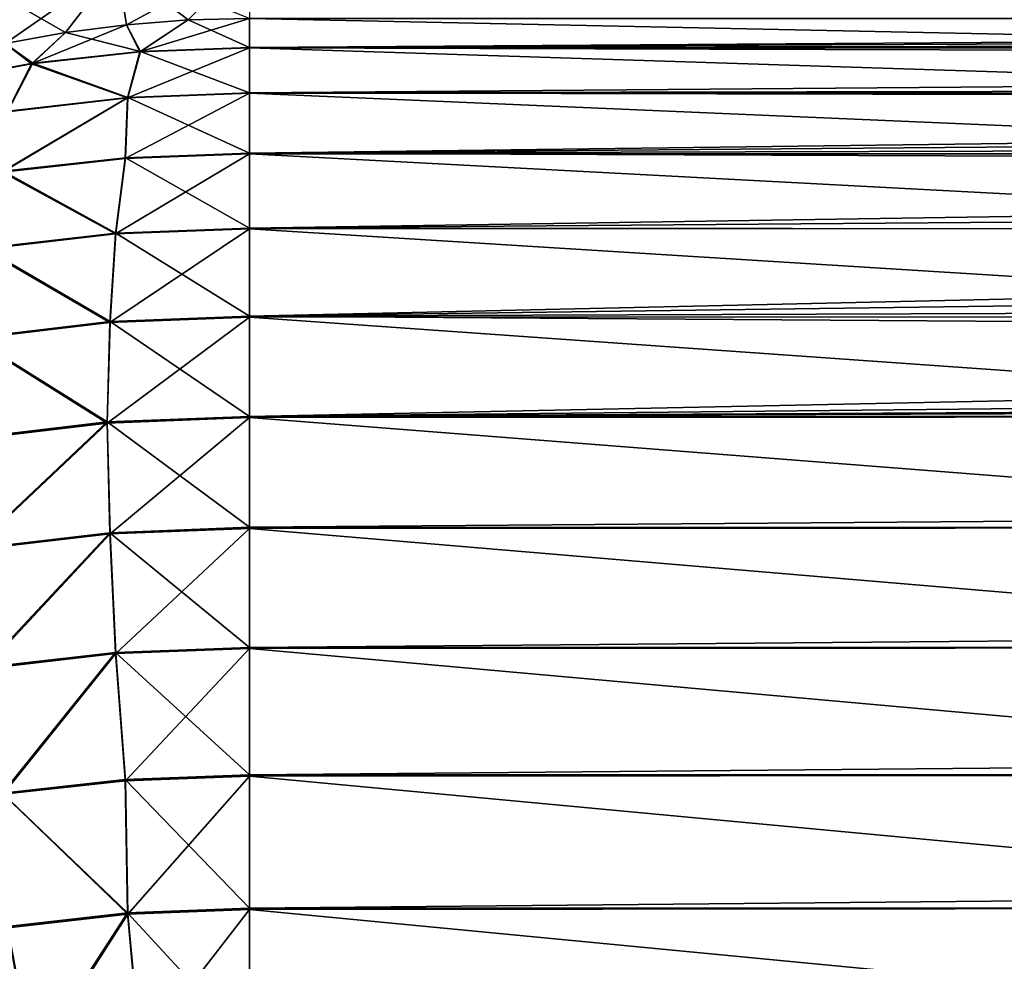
# Model space of a CAD drawing. Header units: metres. Extents: x -90 to 304, y -90 to 74.
# Tile 7 of 256: x -74 to -64, y 3 to 13. Entities that reach past the tile are written whole.
import ezdxf

# ---------------------------------------------------------------- set-up
doc = ezdxf.new("R2010")
doc.units = ezdxf.units.M
doc.layers.add('solid_21662050_350', color=7, linetype='CONTINUOUS')

msp = doc.modelspace()

# ---------------------------------------------------------------- linework, layer by layer
at = {"layer": 'solid_21662050_350'}
for points in [[(-72.749519, 12.976078, -12.342869), (-72.843575, 13.577637, -7.438608), (-71.5, 13.652762, -7.44563)], [(-72.123177, 13.024529, -12.350441), (-72.749519, 12.976078, -12.342869), (-71.5, 13.652762, -7.44563)], [(-72.123177, 13.024529, -12.350441), (-71.5, 13.652762, -7.44563), (-71.5, 13.040526, -12.352942)], [(-73.371788, 12.895407, 12.330261), (-72.843575, 13.57902, 7.423803), (-74.17025, 13.354582, 7.402866)], [(-73.982849, 12.783976, -12.312846), (-74.17025, 13.353204, -7.417629), (-72.843575, 13.577637, -7.438608)], [(-73.371788, 12.895407, -12.330261), (-73.982849, 12.783976, -12.312846), (-72.843575, 13.577637, -7.438608)], [(-73.371788, 12.895407, 12.330261), (-72.749519, 12.976078, 12.342869), (-72.843575, 13.57902, 7.423803)], [(-72.749519, 12.976078, -12.342869), (-73.371788, 12.895407, -12.330261), (-72.843575, 13.577637, -7.438608)], [(-72.123177, 13.024529, 12.350441), (-71.5, 13.040526, 12.352942), (-72.843575, 13.57902, 7.423803)], [(-72.749519, 12.976078, 12.342869), (-72.123177, 13.024529, 12.350441), (-72.843575, 13.57902, 7.423803)], [(-73.982841, 12.783977, 12.312846), (-73.371788, 12.895407, 12.330261), (-74.17025, 13.354582, 7.402866)], [(-72.614807, 12.699358, -13.68811), (-72.749519, 12.976078, -12.342869), (-72.123177, 13.024529, -12.350441)], [(-72.608826, 12.703571, 13.674947), (-72.123177, 13.024529, 12.350441), (-72.749519, 12.976078, 12.342869)], [(-72.614807, 12.699358, -13.68811), (-72.123177, 13.024529, -12.350441), (-71.5, 13.040526, -12.352942)], [(-72.614807, 12.699358, -13.68811), (-71.5, 13.040526, -12.352942), (-71.5, 12.740004, -13.735601)], [(-72.608826, 12.703571, 13.674947), (-71.5, 12.743814, 13.721967), (-72.123177, 13.024529, 12.350441)], [(-72.123177, 13.024529, 12.350441), (-71.5, 12.743814, 13.721967), (-71.5, 13.040526, 12.352942)], [(-28.332397, 13.040526, 12.352942), (-71.5, 13.040526, 12.352942), (-71.5, 12.743814, 13.721967)], [(-28.580746, 12.941209, 12.903863), (-28.332397, 13.040526, 12.352942), (-71.5, 12.743814, 13.721967)], [(-61.942936, 13.040526, -12.352942), (-57.140244, 12.740004, -13.735601), (-71.5, 13.040526, -12.352942)], [(-71.5, 12.740004, -13.735601), (-71.5, 13.040526, -12.352942), (-57.140244, 12.740004, -13.735601)], [(-73.715637, 12.577929, -13.54623), (-73.371788, 12.895407, -12.330261), (-72.749519, 12.976078, -12.342869)], [(-73.715637, 12.577929, -13.54623), (-72.749519, 12.976078, -12.342869), (-72.614807, 12.699358, -13.68811)], [(-72.608826, 12.703571, 13.674947), (-72.749519, 12.976078, 12.342869), (-73.371788, 12.895407, 12.330261)], [(-28.913422, 12.805092, 13.49343), (-28.580746, 12.941209, 12.903863), (-71.5, 12.743814, 13.721967)], [(-73.715637, 12.577929, -13.54623), (-73.982849, 12.783976, -12.312846), (-73.371788, 12.895407, -12.330261)], [(-73.703873, 12.583347, 13.534473), (-73.371788, 12.895407, 12.330261), (-73.982841, 12.783977, 12.312846)], [(-73.703873, 12.583347, 13.534473), (-72.608826, 12.703571, 13.674947), (-73.371788, 12.895407, 12.330261)], [(-74.788689, 12.377241, -13.311741), (-73.982849, 12.783976, -12.312846), (-73.715637, 12.577929, -13.54623)], [(-74.771545, 12.384633, 13.302291), (-73.703873, 12.583347, 13.534473), (-73.982841, 12.783977, 12.312846)], [(-72.740555, 12.231315, -15.019709), (-71.5, 12.740004, -13.735601), (-71.5, 12.278282, -15.074586)], [(-72.614807, 12.699358, -13.68811), (-71.5, 12.740004, -13.735601), (-72.740555, 12.231315, -15.019709)], [(-72.608826, 12.703571, 13.674947), (-71.5, 12.740004, 13.735601), (-71.5, 12.743814, 13.721967)], [(-72.608826, 12.703571, 13.674947), (-71.5, 12.283671, 15.061495), (-71.5, 12.740004, 13.735601)], [(-28.913422, 12.805092, 13.49343), (-71.5, 12.743814, 13.721967), (-71.5, 12.740004, 13.735601)], [(-29.358887, 12.6173, 14.145529), (-28.913422, 12.805092, 13.49343), (-71.5, 12.740004, 13.735601)], [(-29.358887, 12.6173, 14.145529), (-71.5, 12.740004, 13.735601), (-71.5, 12.283671, 15.061495)], [(-71.5, 12.740004, -13.735601), (-57.140244, 12.740004, -13.735601), (-57.140244, 12.278822, -15.073277)], [(-71.5, 12.278282, -15.074586), (-71.5, 12.740004, -13.735601), (-57.140244, 12.278822, -15.073277)], [(-73.715637, 12.577929, -13.54623), (-72.614807, 12.699358, -13.68811), (-72.740555, 12.231315, -15.019709)], [(-72.737022, 12.236943, 15.006897), (-72.608826, 12.703571, 13.674947), (-73.703873, 12.583347, 13.534473)], [(-72.737022, 12.236943, 15.006897), (-71.5, 12.283671, 15.061495), (-72.608826, 12.703571, 13.674947)], [(-74.788689, 12.377241, -13.311741), (-73.715637, 12.577929, -13.54623), (-73.964333, 12.091047, -14.855816)], [(-73.957397, 12.097389, 14.843838), (-73.703873, 12.583347, 13.534473), (-74.771545, 12.384633, 13.302291)], [(-73.715637, 12.577929, -13.54623), (-72.740555, 12.231315, -15.019709), (-73.964333, 12.091047, -14.855816)], [(-73.957397, 12.097389, 14.843838), (-72.737022, 12.236943, 15.006897), (-73.703873, 12.583347, 13.534473)], [(-29.948277, 12.3585, 14.87499), (-29.358887, 12.6173, 14.145529), (-71.5, 12.283671, 15.061495)], [(-30.308098, 12.1944, 15.27294), (-29.948277, 12.3585, 14.87499), (-71.5, 12.283671, 15.061495)], [(-72.740555, 12.231315, -15.019709), (-72.762932, 11.615802, -16.295849), (-74.009911, 11.477755, -16.13455)], [(-73.964333, 12.091047, -14.855816), (-72.740555, 12.231315, -15.019709), (-74.009911, 11.477755, -16.13455)], [(-74.005142, 11.485276, 16.122919), (-72.737022, 12.236943, 15.006897), (-73.957397, 12.097389, 14.843838)], [(-74.005142, 11.485276, 16.122919), (-72.760506, 11.622853, 16.283667), (-72.737022, 12.236943, 15.006897)], [(-72.762932, 11.615802, -16.295849), (-71.5, 12.278282, -15.074586), (-71.5, 11.662012, -16.349842)], [(-72.740555, 12.231315, -15.019709), (-71.5, 12.278282, -15.074586), (-72.762932, 11.615802, -16.295849)], [(-72.760506, 11.622853, 16.283667), (-71.5, 11.668906, 16.337477), (-72.737022, 12.236943, 15.006897)], [(-72.737022, 12.236943, 15.006897), (-71.5, 11.668906, 16.337477), (-71.5, 12.283671, 15.061495)], [(-30.308098, 12.1944, 15.27294), (-71.5, 12.283671, 15.061495), (-71.5, 11.668906, 16.337477)], [(-71.5, 12.278282, -15.074586), (-57.140244, 12.278822, -15.073277), (-57.140244, 11.663392, -16.34737)], [(-71.5, 11.662012, -16.349842), (-71.5, 12.278282, -15.074586), (-57.140244, 11.663392, -16.34737)], [(-30.716526, 12.001985, 15.694314), (-30.308098, 12.1944, 15.27294), (-71.5, 11.668906, 16.337477)], [(-31.176413, 11.777051, 16.138861), (-30.716526, 12.001985, 15.694314), (-71.5, 11.668906, 16.337477)], [(-31.689423, 11.515258, 16.605274), (-31.176413, 11.777051, 16.138861), (-71.5, 11.668906, 16.337477)], [(-72.859039, 10.85643, 17.471785), (-72.760506, 11.622853, 16.283667), (-74.005142, 11.485276, 16.122919)], [(-72.861053, 10.847987, -17.483089), (-71.5, 11.662012, -16.349842), (-71.5, 10.899778, -17.543604)], [(-72.762932, 11.615802, -16.295849), (-71.5, 11.662012, -16.349842), (-72.861053, 10.847987, -17.483089)], [(-72.859039, 10.85643, 17.471785), (-71.5, 10.908082, 17.532137), (-72.760506, 11.622853, 16.283667)], [(-72.760506, 11.622853, 16.283667), (-71.5, 10.908082, 17.532137), (-71.5, 11.668906, 16.337477)], [(-31.689423, 11.515258, 16.605274), (-71.5, 11.668906, 16.337477), (-71.5, 10.908082, 17.532137)], [(-71.5, 11.662012, -16.349842), (-57.140244, 11.663392, -16.34737), (-57.140244, 10.902271, -17.540165)], [(-71.5, 10.899778, -17.543604), (-71.5, 11.662012, -16.349842), (-57.140244, 10.902271, -17.540165)], [(-74.009911, 11.477755, -16.13455), (-72.762932, 11.615802, -16.295849), (-72.861053, 10.847987, -17.483089)], [(-74.009911, 11.477755, -16.13455), (-72.861053, 10.847987, -17.483089), (-74.203529, 10.69332, -17.302372)], [(-74.199562, 10.702177, 17.291552), (-72.859039, 10.85643, 17.471785), (-74.005142, 11.485276, 16.122919)], [(-32.24519, 11.216827, 17.084173), (-31.689423, 11.515258, 16.605274), (-71.5, 10.908082, 17.532137)], [(-32.83086, 10.884162, 17.565092), (-32.24519, 11.216827, 17.084173), (-71.5, 10.908082, 17.532137)], [(-74.203529, 10.69332, -17.302372), (-72.861053, 10.847987, -17.483089), (-72.918854, 9.947083, -18.574841)], [(-72.917267, 9.956797, 18.564568), (-72.859039, 10.85643, 17.471785), (-74.199562, 10.702177, 17.291552)], [(-72.918854, 9.947083, -18.574841), (-71.5, 10.899778, -17.543604), (-71.5, 10.002201, -18.63924)], [(-72.861053, 10.847987, -17.483089), (-71.5, 10.899778, -17.543604), (-72.918854, 9.947083, -18.574841)], [(-72.917267, 9.956797, 18.564568), (-71.5, 10.011797, 18.628832), (-72.859039, 10.85643, 17.471785)], [(-72.859039, 10.85643, 17.471785), (-71.5, 10.011797, 18.628832), (-71.5, 10.908082, 17.532137)], [(-32.83086, 10.884162, 17.565092), (-71.5, 10.908082, 17.532137), (-71.5, 10.011797, 18.628832)], [(-71.5, 10.899778, -17.543604), (-57.140244, 10.902271, -17.540165), (-57.140244, 10.006041, -18.635078)], [(-71.5, 10.002201, -18.63924), (-71.5, 10.899778, -17.543604), (-57.140244, 10.006041, -18.635078)], [(-33.428455, 10.523473, 18.035423), (-32.83086, 10.884162, 17.565092), (-71.5, 10.011797, 18.628832)], [(-74.203529, 10.69332, -17.302372), (-72.918854, 9.947083, -18.574841), (-74.317528, 9.782517, -18.382557)], [(-74.314415, 9.792575, 18.372686), (-72.917267, 9.956797, 18.564568), (-74.199562, 10.702177, 17.291552)], [(-34.014488, 10.14488, 18.481895), (-33.428455, 10.523473, 18.035423), (-71.5, 10.011797, 18.628832)], [(-34.574764, 9.756494, 18.897621), (-34.014488, 10.14488, 18.481895), (-71.5, 10.011797, 18.628832)], [(-74.317528, 9.782517, -18.382557), (-72.918854, 9.947083, -18.574841), (-72.945808, 8.924942, -19.555075)], [(-72.945808, 8.935699, 19.54587), (-72.917267, 9.956797, 18.564568), (-74.314415, 9.792575, 18.372686)], [(-72.945808, 8.924942, -19.555075), (-71.5, 10.002201, -18.63924), (-71.5, 8.981783, -19.621489)], [(-72.918854, 9.947083, -18.574841), (-71.5, 10.002201, -18.63924), (-72.945808, 8.924942, -19.555075)], [(-72.945808, 8.935699, 19.54587), (-71.5, 8.992538, 19.612284), (-72.917267, 9.956797, 18.564568)], [(-72.917267, 9.956797, 18.564568), (-71.5, 8.992538, 19.612284), (-71.5, 10.011797, 18.628832)], [(-34.574764, 9.756494, 18.897621), (-71.5, 10.011797, 18.628832), (-71.5, 8.992538, 19.612284)], [(-71.5, 10.002201, -18.63924), (-57.140244, 10.006041, -18.635078), (-57.140244, 8.987162, -19.616888)], [(-71.5, 8.981783, -19.621489), (-71.5, 10.002201, -18.63924), (-57.140244, 8.987162, -19.616888)], [(-74.370544, 8.766005, 19.347595), (-72.945808, 8.935699, 19.54587), (-74.314415, 9.792575, 18.372686)], [(-74.317528, 9.782517, -18.382557), (-72.945808, 8.924942, -19.555075), (-74.370544, 8.755249, -19.356802)], [(-35.099857, 9.368428, 19.276245), (-34.574764, 9.756494, 18.897621), (-71.5, 8.992538, 19.612284)], [(-71.5, 8.992538, 19.612284), (35.100643, 9.368428, 19.276245), (0.000393, 9.368428, 19.276245)], [(71.5, 8.981783, 19.621489), (35.100643, 9.368428, 19.276245), (-71.5, 8.992538, 19.612284)], [(0.000393, 9.368428, 19.276245), (-35.099857, 9.368428, 19.276245), (-71.5, 8.992538, 19.612284)], [(-74.317528, 7.644823, 20.212111), (-72.945808, 8.935699, 19.54587), (-74.370544, 8.766005, 19.347595)], [(-74.370544, 8.755249, -19.356802), (-72.945808, 8.924942, -19.555075), (-74.314415, 7.633518, -20.220522)], [(-74.317528, 7.644823, 20.212111), (-72.918854, 7.809389, 20.404392), (-72.945808, 8.935699, 19.54587)], [(-72.945808, 8.924942, -19.555075), (-72.917267, 7.797739, -20.412403), (-74.314415, 7.633518, -20.220522)], [(-72.945808, 8.935699, 19.54587), (-71.5, 7.864506, 20.468792), (-71.5, 8.992538, 19.612284)], [(-72.945808, 8.924942, -19.555075), (-71.5, 8.981783, -19.621489), (-72.917267, 7.797739, -20.412403)], [(-72.918854, 7.809389, 20.404392), (-71.5, 7.864506, 20.468792), (-72.945808, 8.935699, 19.54587)], [(-72.917267, 7.797739, -20.412403), (-71.5, 8.981783, -19.621489), (-71.5, 7.85274, -20.476667)], [(71.5, 8.981783, 19.621489), (-71.5, 8.992538, 19.612284), (-71.5, 7.864506, 20.468792)], [(-71.5, 8.981783, -19.621489), (-57.140244, 8.987162, -19.616888), (-57.140244, 7.8598, -20.471943)], [(71.5, 7.85274, 20.476667), (71.5, 8.981783, 19.621489), (-71.5, 7.864506, 20.468792)], [(-71.5, 7.85274, -20.476667), (-71.5, 8.981783, -19.621489), (-57.140244, 7.8598, -20.471943)], [(-72.918854, 7.809389, 20.404392), (-71.5, 6.643413, 21.186426), (-71.5, 7.864506, 20.468792)], [(-72.917267, 7.797739, -20.412403), (-71.5, 7.85274, -20.476667), (-72.859039, 6.579149, -21.132507)], [(-72.859039, 6.579149, -21.132507), (-71.5, 7.85274, -20.476667), (-71.5, 6.630801, -21.19286)], [(71.5, 7.85274, 20.476667), (-71.5, 7.864506, 20.468792), (-71.5, 6.643413, 21.186426)], [(-71.5, 7.85274, -20.476667), (-57.140244, 7.8598, -20.471943), (-57.140244, 6.63963, -21.188358)], [(71.5, 6.630801, 21.19286), (71.5, 7.85274, 20.476667), (-71.5, 6.643413, 21.186426)], [(-71.5, 6.630801, -21.19286), (-71.5, 7.85274, -20.476667), (-57.140244, 6.63963, -21.188358)], [(-74.203529, 6.436954, 20.945194), (-72.918854, 7.809389, 20.404392), (-74.317528, 7.644823, 20.212111)], [(-74.314415, 7.633518, -20.220522), (-72.917267, 7.797739, -20.412403), (-74.199562, 6.424897, -20.952274)], [(-74.203529, 6.436954, 20.945194), (-72.861053, 6.591621, 21.125912), (-72.918854, 7.809389, 20.404392)], [(-72.917267, 7.797739, -20.412403), (-72.859039, 6.579149, -21.132507), (-74.199562, 6.424897, -20.952274)], [(-72.861053, 6.591621, 21.125912), (-71.5, 6.643413, 21.186426), (-72.918854, 7.809389, 20.404392)], [(-72.861053, 6.591621, 21.125912), (-71.5, 5.346271, 21.755186), (-71.5, 6.643413, 21.186426)], [(-72.859039, 6.579149, -21.132507), (-71.5, 6.630801, -21.19286), (-72.760506, 5.286936, -21.70628)], [(-72.760506, 5.286936, -21.70628), (-71.5, 6.630801, -21.19286), (-71.5, 5.332989, -21.76009)], [(71.5, 6.630801, 21.19286), (-71.5, 6.643413, 21.186426), (-71.5, 5.346271, 21.755186)], [(-71.5, 6.630801, -21.19286), (-57.140244, 6.63963, -21.188358), (-57.140244, 5.343615, -21.756168)], [(71.5, 5.332989, 21.76009), (71.5, 6.630801, 21.19286), (-71.5, 5.346271, 21.755186)], [(-71.5, 5.332989, -21.76009), (-71.5, 6.630801, -21.19286), (-57.140244, 5.343615, -21.756168)], [(-74.009911, 5.162014, 21.539896), (-72.861053, 6.591621, 21.125912), (-74.203529, 6.436954, 20.945194)], [(-74.199562, 6.424897, -20.952274), (-72.859039, 6.579149, -21.132507), (-74.005142, 5.149359, -21.54553)], [(-74.009911, 5.162014, 21.539896), (-72.762932, 5.300061, 21.701193), (-72.861053, 6.591621, 21.125912)], [(-72.859039, 6.579149, -21.132507), (-72.760506, 5.286936, -21.70628), (-74.005142, 5.149359, -21.54553)], [(-72.762932, 5.300061, 21.701193), (-71.5, 5.346271, 21.755186), (-72.861053, 6.591621, 21.125912)], [(-10.246413, 5.728846, -22.5), (-71.5, -12.5, -22.5), (-27.25441, 1.956805, -22.5)], [(-10.131636, 4.446799, -22.5), (-71.5, -12.5, -22.5), (-10.246413, 5.728846, -22.5)], [(-72.762932, 5.300061, 21.701193), (-71.5, 3.99115, 22.16715), (-71.5, 5.346271, 21.755186)], [(-72.760506, 5.286936, -21.70628), (-71.5, 5.332989, -21.76009), (-72.737022, 3.930656, -22.115856)], [(-72.737022, 3.930656, -22.115856), (-71.5, 5.332989, -21.76009), (-71.5, 3.977383, -22.170454)], [(71.5, 5.332989, 21.76009), (-71.5, 5.346271, 21.755186), (-71.5, 3.99115, 22.16715)], [(-71.5, 5.332989, -21.76009), (-57.140244, 5.343615, -21.756168), (-57.140244, 3.989774, -22.167482)], [(71.5, 3.977383, 22.170454), (71.5, 5.332989, 21.76009), (-71.5, 3.99115, 22.16715)], [(-71.5, 3.977383, -22.170454), (-71.5, 5.332989, -21.76009), (-57.140244, 3.989774, -22.167482)], [(-72.740555, 3.944183, 22.112274), (-72.762932, 5.300061, 21.701193), (-74.009911, 5.162014, 21.539896)], [(-74.005142, 5.149359, -21.54553), (-72.760506, 5.286936, -21.70628), (-72.737022, 3.930656, -22.115856)], [(-72.740555, 3.944183, 22.112274), (-71.5, 3.99115, 22.16715), (-72.762932, 5.300061, 21.701193)], [(-73.964333, 3.803916, 21.948381), (-72.740555, 3.944183, 22.112274), (-74.009911, 5.162014, 21.539896)], [(-74.005142, 5.149359, -21.54553), (-72.737022, 3.930656, -22.115856), (-73.957397, 3.791101, -21.952797)], [(-10.131636, 4.446799, -22.5), (-9.857075, 3.189212, -22.5), (-71.5, -12.5, -22.5)], [(-73.715637, 2.434855, 22.227209), (-72.740555, 3.944183, 22.112274), (-73.964333, 3.803916, 21.948381)], [(-73.957397, 3.791101, -21.952797), (-72.737022, 3.930656, -22.115856), (-73.703873, 2.422404, -22.230745)], [(-73.715637, 2.434855, 22.227209), (-72.614807, 2.556284, 22.369089), (-72.740555, 3.944183, 22.112274)], [(-72.737022, 3.930656, -22.115856), (-72.608826, 2.542628, -22.37122), (-73.703873, 2.422404, -22.230745)], [(-72.740555, 3.944183, 22.112274), (-71.5, 2.59693, 22.41658), (-71.5, 3.99115, 22.16715)], [(-72.614807, 2.556284, 22.369089), (-71.5, 2.59693, 22.41658), (-72.740555, 3.944183, 22.112274)], [(-72.737022, 3.930656, -22.115856), (-71.5, 3.977383, -22.170454), (-72.608826, 2.542628, -22.37122)], [(-72.608826, 2.542628, -22.37122), (-71.5, 3.977383, -22.170454), (-71.5, 2.59693, -22.41658)], [(71.5, 3.977383, 22.170454), (-71.5, 3.99115, 22.16715), (-71.5, 2.59693, 22.41658)], [(-71.5, 3.977383, -22.170454), (-57.140244, 3.989774, -22.167482), (-57.140244, 2.59693, -22.41658)], [(71.5, 2.59693, 22.41658), (71.5, 3.977383, 22.170454), (-71.5, 2.59693, 22.41658)], [(-71.5, 2.59693, -22.41658), (-71.5, 3.977383, -22.170454), (-57.140244, 2.59693, -22.41658)], [(-74.788689, 2.234167, 21.99272), (-73.715637, 2.434855, 22.227209), (-73.964333, 3.803916, 21.948381)], [(-73.957397, 3.791101, -21.952797), (-73.703873, 2.422404, -22.230745), (-74.771545, 2.223689, -21.998564)]]:
    msp.add_3dface(points, dxfattribs=at)

doc.saveas('drawing.dxf')
